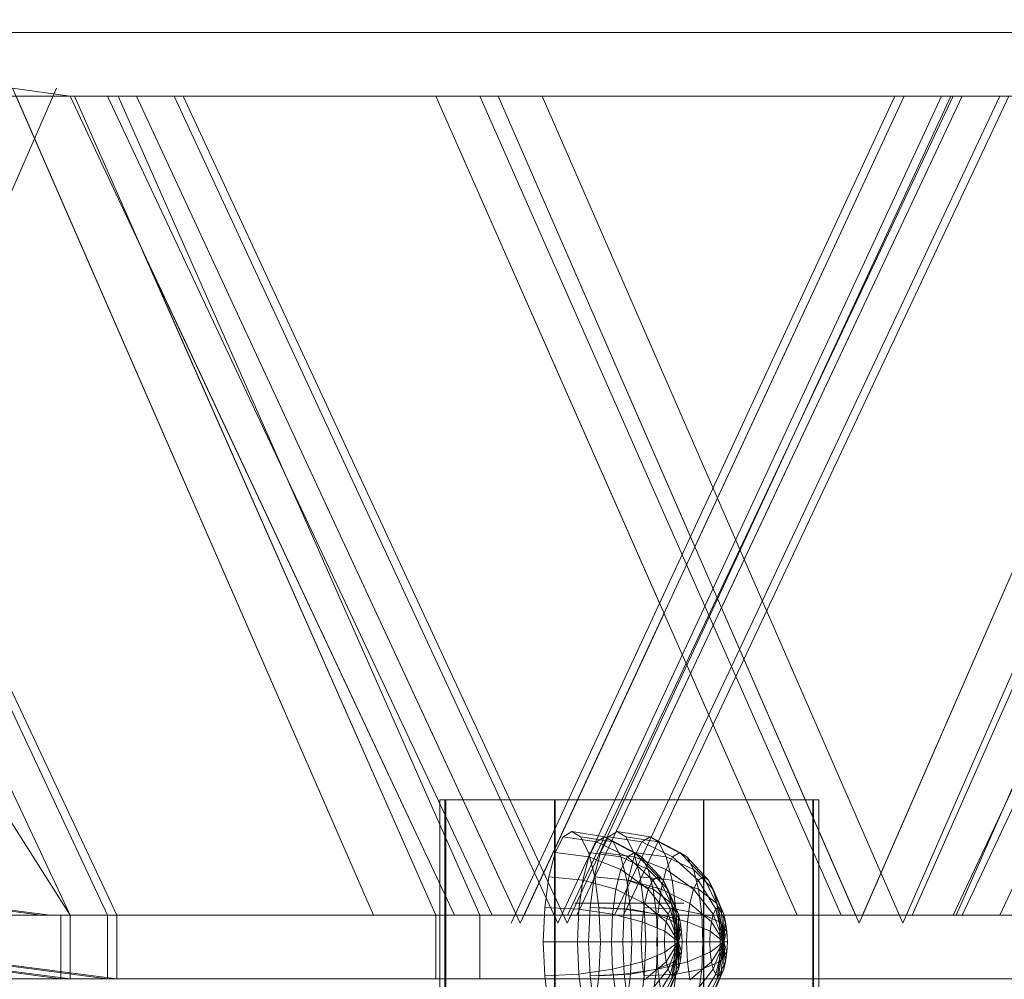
# Model space of a CAD drawing. Header units: metres. Extents: x 1314 to 1415, y -87 to -52.
# Tile 24 of 256: x 1321.605 to 1322.297, y -78.193 to -77.519. Entities that reach past the tile are written whole.
import ezdxf

# ---------------------------------------------------------------- set-up
doc = ezdxf.new("R2010")
doc.units = ezdxf.units.M
doc.header["$PDMODE"] = 65
doc.linetypes.add('AUSGEZOGEN', pattern=[0])
doc.layers.add('XR$2$Möblierung', color=4, linetype='AUSGEZOGEN', lineweight=13)
doc.layers.add('XR$3$Maßlinie 1_50', color=7, linetype='AUSGEZOGEN', lineweight=25)
doc.styles.add('ARIAL', font='arial.ttf')
doc.dimstyles.new('DIMSTYLE_12', dxfattribs={"dimtxt": 0.175, "dimasz": 0.15, "dimexe": 0, "dimexo": 0, "dimgap": 0.0875, "dimtad": 2, "dimrnd": 0.005, "dimzin": 4, "dimdsep": 46, "dimtxsty": 'ARIAL', "dimblk1": 'ALL_ML_KREIS', "dimblk2": 'ALL_ML_KREIS', "dimsah": 1, "dimcen": 0, "dimclrd": 3, "dimclre": 3, "dimclrt": 3, "dimadec": 0, "dimazin": 0, "dimtfac": 1, "dimtdec": 0, "dimtix": 1, "dimtmove": 2, "dimatfit": 3, "dimfxl": 0, "dimtzin": 0, "dimlwd": 0, "dimlwe": 25, "dimarcsym": 0})
doc.dimstyles.new('DIMSTYLE_9', dxfattribs={"dimtxt": 0.125, "dimasz": 0.15, "dimexe": 0, "dimexo": 0, "dimgap": 0.0625, "dimtad": 2, "dimrnd": 0.005, "dimzin": 4, "dimdsep": 46, "dimtxsty": 'ARIAL', "dimblk1": 'ALL_ML_KREIS', "dimblk2": 'ALL_ML_KREIS', "dimsah": 1, "dimcen": 0, "dimclrd": 3, "dimclre": 3, "dimclrt": 3, "dimadec": 0, "dimazin": 0, "dimtfac": 1, "dimtdec": 0, "dimtix": 1, "dimtmove": 2, "dimatfit": 3, "dimfxl": 0, "dimtzin": 0, "dimlwd": 0, "dimlwe": 25, "dimarcsym": 0})

# ---------------------------------------------------------------- blocks, each defined once
blk = doc.blocks.new('COMPLEXOBJECT_2')
at = {"layer": 'XR$2$Möblierung', "color": 52, "linetype": 'AUSGEZOGEN', "lineweight": 13, "transparency": 33554687}
for p, q in [((1321.89762, -77.52762), (1321.30811, -77.52762)), ((1321.30811, -77.52762), (1321.64052, -77.52762)), ((1321.33898, -77.52762), (1321.92849, -77.52762)), ((1321.63407, -77.52762), (1322.26121, -77.52762)), ((1321.64052, -77.52762), (1321.89762, -77.52762)), ((1322.26766, -77.52762), (1321.64052, -77.52762)), ((1322.29405, -77.52762), (1321.66691, -77.52762)), ((1322.3005, -77.52762), (1321.67336, -77.52762)), ((1322.48713, -77.52762), (1321.89762, -77.52762)), ((1321.89762, -77.52762), (1322.26766, -77.52762)), ((1321.92849, -77.52762), (1322.518, -77.52762)), ((1322.26121, -77.52762), (1322.88835, -77.52762)), ((1322.26766, -77.52762), (1322.48713, -77.52762)), ((1322.8948, -77.52762), (1322.26766, -77.52762)), ((1322.9212, -77.52762), (1322.29405, -77.52762)), ((1321.63097, -77.5667), (1321.37734, -78.14785)), ((1321.6001, -77.5667), (1321.85373, -78.14785)), ((1321.64052, -77.57236), (1321.6001, -77.5667)), ((1321.64052, -78.14785), (1321.37026, -77.57236)), ((1321.66691, -78.14785), (1321.39666, -77.57236)), ((1321.67336, -78.14785), (1321.4031, -77.57236)), ((1321.63407, -77.57236), (1321.4509, -77.57236)), ((1321.45735, -77.57236), (1321.64052, -77.57236)), ((1321.48375, -77.57236), (1321.66691, -77.57236)), ((1321.49019, -77.57236), (1321.67336, -77.57236)), ((1321.85373, -78.14785), (1321.60257, -77.57236)), ((1321.60257, -77.57236), (1321.64052, -77.57236)), ((1321.91077, -78.14785), (1321.64052, -77.57236)), ((1321.89762, -78.14785), (1321.64358, -77.57236)), ((1321.64358, -77.57236), (1321.89762, -77.57236)), ((1321.64358, -77.57236), (1321.68721, -77.57236)), ((1321.66691, -77.57236), (1321.93717, -78.14785)), ((1321.92849, -77.57236), (1321.67445, -77.57236)), ((1321.67445, -77.57236), (1321.92849, -78.14785)), ((1322.2204, -77.57236), (1321.68076, -77.57236)), ((1321.89762, -77.57236), (1321.68721, -77.57236)), ((1321.68721, -77.57236), (1321.9544, -78.14785)), ((1321.68721, -77.57236), (1322.22684, -77.57236)), ((1321.68721, -77.57236), (1321.95703, -78.15351)), ((1321.98342, -78.15351), (1321.71361, -77.57236)), ((1321.71361, -77.57236), (1322.25324, -77.57236)), ((1321.98987, -78.15351), (1321.72005, -77.57236)), ((1321.72005, -77.57236), (1322.25968, -77.57236)), ((1321.89762, -77.57236), (1322.15166, -78.14785)), ((1322.05808, -77.93586), (1321.89762, -77.57236)), ((1321.94151, -77.57236), (1321.89762, -77.57236)), ((1322.18253, -78.14785), (1321.92849, -77.57236)), ((1322.19514, -78.15351), (1321.94151, -77.57236)), ((1321.94151, -77.57236), (1322.44877, -77.57236)), ((1321.94151, -77.57236), (1322.07976, -77.88915)), ((1322.22684, -77.57236), (1321.94151, -77.57236)), ((1321.95058, -78.15351), (1322.2204, -77.57236)), ((1321.95703, -78.15351), (1322.22684, -77.57236)), ((1322.47964, -77.57236), (1321.97238, -77.57236)), ((1321.97238, -77.57236), (1322.22601, -78.15351)), ((1322.25324, -77.57236), (1321.98342, -78.15351)), ((1322.25968, -77.57236), (1321.98987, -78.15351)), ((1322.26121, -77.57236), (1321.99033, -78.14785)), ((1322.26766, -77.57236), (1321.99677, -78.14785)), ((1322.02317, -78.14785), (1322.29405, -77.57236)), ((1322.02962, -78.14785), (1322.3005, -77.57236)), ((1322.07976, -77.88915), (1322.22684, -77.57236)), ((1322.26766, -77.57236), (1322.09842, -77.9319)), ((1322.44877, -77.57236), (1322.19514, -78.15351)), ((1322.19761, -78.14785), (1322.44877, -77.57236)), ((1322.22601, -78.15351), (1322.47964, -77.57236)), ((1322.22684, -77.57236), (1322.26766, -77.57236)), ((1322.2325, -78.14785), (1322.48713, -77.57236)), ((1322.26121, -78.14785), (1322.5321, -77.57236)), ((1322.5321, -77.57236), (1322.26121, -77.57236)), ((1322.518, -77.57236), (1322.26337, -78.14785)), ((1322.26766, -78.14785), (1322.53854, -77.57236)), ((1322.44877, -77.57236), (1322.26766, -77.57236)), ((1322.26766, -77.57236), (1322.53854, -77.57236)), ((1322.56494, -77.57236), (1322.29405, -78.14785)), ((1322.29405, -77.57236), (1322.56494, -77.57236)), ((1321.37922, -77.59144), (1321.64052, -78.14785)), ((1321.66691, -78.14785), (1321.40562, -77.59144)), ((1321.67336, -78.14785), (1321.41206, -77.59144)), ((1321.69153, -77.68099), (1321.89762, -78.14785)), ((1321.91077, -78.14785), (1321.69153, -77.68099)), ((1321.46936, -77.78339), (1321.64052, -78.14785)), ((1321.48811, -77.82331), (1321.64052, -78.14785)), ((1321.46632, -77.87323), (1321.64052, -78.14785)), ((1322.09842, -77.9319), (1322.19267, -78.14785)), ((1321.95966, -78.14785), (1322.05808, -77.93586)), ((1322.0767, -77.97804), (1321.99677, -78.14785)), ((1322.15166, -78.14785), (1322.0767, -77.97804)), ((1321.90037, -78.27363), (1321.90037, -78.06687)), ((1321.90037, -78.06687), (1321.90407, -78.06687)), ((1321.90466, -78.06687), (1321.90037, -78.06687)), ((1321.90407, -78.27363), (1321.90407, -78.06687)), ((1321.90407, -78.06687), (1321.91552, -78.06687)), ((1321.90466, -78.27363), (1321.90466, -78.06687)), ((1321.91666, -78.06687), (1321.90466, -78.06687)), ((1321.91788, -78.06687), (1321.91193, -78.06687)), ((1321.91193, -78.06687), (1321.91318, -78.06687)), ((1321.91318, -78.06687), (1321.92156, -78.06687)), ((1321.91552, -78.06687), (1321.93393, -78.06687)), ((1321.93554, -78.06687), (1321.91666, -78.06687)), ((1321.93064, -78.06687), (1321.91788, -78.06687)), ((1321.92156, -78.06687), (1321.93649, -78.06687)), ((1321.94933, -78.06687), (1321.93064, -78.06687)), ((1321.93223, -78.06687), (1321.93594, -78.06687)), ((1321.93652, -78.06687), (1321.93223, -78.06687)), ((1321.93393, -78.06687), (1321.95806, -78.06687)), ((1321.96002, -78.06687), (1321.93554, -78.06687)), ((1321.93594, -78.06687), (1321.94739, -78.06687)), ((1321.93649, -78.06687), (1321.95696, -78.06687)), ((1321.94852, -78.06687), (1321.93652, -78.06687)), ((1321.94974, -78.06687), (1321.94379, -78.06687)), ((1321.94379, -78.06687), (1321.94505, -78.06687)), ((1321.94505, -78.06687), (1321.95343, -78.06687)), ((1321.94739, -78.06687), (1321.9658, -78.06687)), ((1321.9674, -78.06687), (1321.94852, -78.06687)), ((1321.97268, -78.06687), (1321.94933, -78.06687)), ((1321.9625, -78.06687), (1321.94974, -78.06687)), ((1321.95343, -78.06687), (1321.96836, -78.06687)), ((1321.95696, -78.06687), (1321.98157, -78.06687)), ((1321.95806, -78.06687), (1321.98624, -78.06687)), ((1321.98844, -78.06687), (1321.96002, -78.06687)), ((1321.98119, -78.06687), (1321.9625, -78.06687)), ((1321.9658, -78.06687), (1321.98992, -78.06687)), ((1321.99189, -78.06687), (1321.9674, -78.06687)), ((1321.96836, -78.06687), (1321.98882, -78.06687)), ((1321.9991, -78.06687), (1321.97268, -78.06687)), ((1322.00454, -78.06687), (1321.98119, -78.06687)), ((1321.98119, -78.06687), (1321.98119, -78.32951)), ((1321.98157, -78.06687), (1322.00864, -78.06687)), ((1321.98157, -78.06687), (1321.98157, -78.32951)), ((1321.98624, -78.06687), (1322.01657, -78.06687)), ((1322.01885, -78.06687), (1321.98844, -78.06687)), ((1321.98882, -78.06687), (1322.01343, -78.06687)), ((1321.98992, -78.06687), (1322.01811, -78.06687)), ((1322.0203, -78.06687), (1321.99189, -78.06687)), ((1322.02678, -78.06687), (1321.9991, -78.06687)), ((1322.03096, -78.06687), (1322.00454, -78.06687)), ((1322.00864, -78.06687), (1322.03632, -78.06687)), ((1322.01343, -78.06687), (1322.0405, -78.06687)), ((1322.01657, -78.06687), (1322.04698, -78.06687)), ((1322.01811, -78.06687), (1322.04844, -78.06687)), ((1322.04918, -78.06687), (1322.01885, -78.06687)), ((1322.05071, -78.06687), (1322.0203, -78.06687)), ((1322.05385, -78.06687), (1322.02678, -78.06687)), ((1322.05865, -78.06687), (1322.03096, -78.06687)), ((1322.03632, -78.06687), (1322.06274, -78.06687)), ((1322.0405, -78.06687), (1322.06819, -78.06687)), ((1322.04698, -78.06687), (1322.0754, -78.06687)), ((1322.04844, -78.06687), (1322.07885, -78.06687)), ((1322.07736, -78.06687), (1322.04918, -78.06687)), ((1322.08104, -78.06687), (1322.05071, -78.06687)), ((1322.07846, -78.06687), (1322.05385, -78.06687)), ((1322.08572, -78.06687), (1322.05865, -78.06687)), ((1322.06274, -78.06687), (1322.08609, -78.06687)), ((1322.06819, -78.06687), (1322.09461, -78.06687)), ((1322.0754, -78.06687), (1322.09988, -78.06687)), ((1322.10149, -78.06687), (1322.07736, -78.06687)), ((1322.09893, -78.06687), (1322.07846, -78.06687)), ((1322.07885, -78.06687), (1322.10726, -78.06687)), ((1322.10923, -78.06687), (1322.08104, -78.06687)), ((1322.11032, -78.06687), (1322.08572, -78.06687)), ((1322.08572, -78.06687), (1322.08572, -78.32951)), ((1322.08609, -78.06687), (1322.10478, -78.06687)), ((1322.08609, -78.06687), (1322.08609, -78.32951)), ((1322.09461, -78.06687), (1322.11796, -78.06687)), ((1322.11386, -78.06687), (1322.09893, -78.06687)), ((1322.09988, -78.06687), (1322.11876, -78.06687)), ((1322.1199, -78.06687), (1322.10149, -78.06687)), ((1322.10478, -78.06687), (1322.11754, -78.06687)), ((1322.10726, -78.06687), (1322.13175, -78.06687)), ((1322.13335, -78.06687), (1322.10923, -78.06687)), ((1322.13079, -78.06687), (1322.11032, -78.06687)), ((1322.12224, -78.06687), (1322.11386, -78.06687)), ((1322.11754, -78.06687), (1322.12349, -78.06687)), ((1322.11796, -78.06687), (1322.13665, -78.06687)), ((1322.11876, -78.06687), (1322.13076, -78.06687)), ((1322.13135, -78.06687), (1322.1199, -78.06687)), ((1322.12349, -78.06687), (1322.12224, -78.06687)), ((1322.13076, -78.06687), (1322.13505, -78.06687)), ((1322.14572, -78.06687), (1322.13079, -78.06687)), ((1322.13505, -78.06687), (1322.13135, -78.06687)), ((1322.13175, -78.06687), (1322.15063, -78.06687)), ((1322.15176, -78.06687), (1322.13335, -78.06687)), ((1322.13665, -78.06687), (1322.1494, -78.06687)), ((1322.1541, -78.06687), (1322.14572, -78.06687)), ((1322.1494, -78.06687), (1322.15536, -78.06687)), ((1322.15063, -78.06687), (1322.16262, -78.06687)), ((1322.16321, -78.06687), (1322.15176, -78.06687)), ((1322.15536, -78.06687), (1322.1541, -78.06687)), ((1322.16262, -78.27363), (1322.16262, -78.06687)), ((1322.16262, -78.06687), (1322.16692, -78.06687)), ((1322.16321, -78.27363), (1322.16321, -78.06687)), ((1322.16692, -78.06687), (1322.16321, -78.06687)), ((1322.16692, -78.27363), (1322.16692, -78.06687)), ((1321.08059, -78.07904), (1321.62022, -78.14785)), ((1321.08703, -78.07904), (1321.62666, -78.14785)), ((1321.98147, -78.10383), (1321.98706, -78.09281)), ((1321.98706, -78.09281), (1321.99326, -78.08901)), ((1321.98706, -78.09281), (1322.01051, -78.09642)), ((1321.99326, -78.08901), (1322.01641, -78.09281)), ((1321.99326, -78.08901), (1321.99947, -78.09281)), ((1321.99947, -78.09281), (1322.02231, -78.09642)), ((1321.99947, -78.09281), (1322.00506, -78.10383)), ((1322.01051, -78.09642), (1322.01641, -78.09281)), ((1322.01333, -78.10383), (1322.01893, -78.09281)), ((1322.01641, -78.09281), (1322.0373, -78.10383)), ((1322.01641, -78.09281), (1322.02231, -78.09642)), ((1322.01893, -78.09281), (1322.02513, -78.08901)), ((1322.01893, -78.09281), (1322.04238, -78.09642)), ((1322.02513, -78.08901), (1322.04828, -78.09281)), ((1322.02513, -78.08901), (1322.03133, -78.09281)), ((1322.03133, -78.09281), (1322.05418, -78.09642)), ((1322.03133, -78.09281), (1322.03693, -78.10383)), ((1322.04238, -78.09642), (1322.04828, -78.09281)), ((1322.04828, -78.09281), (1322.06916, -78.10383)), ((1322.04828, -78.09281), (1322.05418, -78.09642)), ((1322.00519, -78.1069), (1322.01051, -78.09642)), ((1322.01051, -78.09642), (1322.03228, -78.1069)), ((1322.02231, -78.09642), (1322.04232, -78.1069)), ((1322.02231, -78.09642), (1322.02764, -78.1069)), ((1322.03706, -78.1069), (1322.04238, -78.09642)), ((1322.04238, -78.09642), (1322.06414, -78.1069)), ((1322.05418, -78.09642), (1322.07418, -78.1069)), ((1322.05418, -78.09642), (1322.0595, -78.1069)), ((1321.97702, -78.12098), (1321.98147, -78.10383)), ((1321.98147, -78.10383), (1322.00519, -78.1069)), ((1322.00097, -78.12321), (1322.00519, -78.1069)), ((1322.00506, -78.10383), (1322.02764, -78.1069)), ((1322.00506, -78.10383), (1322.0095, -78.12098)), ((1322.00519, -78.1069), (1322.02775, -78.11581)), ((1322.00889, -78.12098), (1322.01333, -78.10383)), ((1322.01333, -78.10383), (1322.03706, -78.1069)), ((1322.02764, -78.1069), (1322.04684, -78.11581)), ((1322.02764, -78.1069), (1322.03186, -78.12321)), ((1322.02775, -78.11581), (1322.03228, -78.1069)), ((1322.03228, -78.1069), (1322.0373, -78.10383)), ((1322.03228, -78.1069), (1322.05023, -78.12321)), ((1322.03283, -78.12321), (1322.03706, -78.1069)), ((1322.03693, -78.10383), (1322.0595, -78.1069)), ((1322.03693, -78.10383), (1322.04137, -78.12098)), ((1322.03706, -78.1069), (1322.05962, -78.11581)), ((1322.0373, -78.10383), (1322.05387, -78.12098)), ((1322.0373, -78.10383), (1322.04232, -78.1069)), ((1322.04232, -78.1069), (1322.05752, -78.12321)), ((1322.04232, -78.1069), (1322.04684, -78.11581)), ((1322.0595, -78.1069), (1322.07871, -78.11581)), ((1322.0595, -78.1069), (1322.06372, -78.12321)), ((1322.05962, -78.11581), (1322.06414, -78.1069)), ((1322.06414, -78.1069), (1322.06916, -78.10383)), ((1322.06414, -78.1069), (1322.08209, -78.12321)), ((1322.06916, -78.10383), (1322.08574, -78.12098)), ((1322.06916, -78.10383), (1322.07418, -78.1069)), ((1322.07418, -78.1069), (1322.08938, -78.12321)), ((1322.07418, -78.1069), (1322.07871, -78.11581)), ((1321.63407, -78.19259), (1321.00693, -78.11133)), ((1321.64052, -78.19259), (1321.01337, -78.11133)), ((1321.03977, -78.11133), (1321.66691, -78.19259)), ((1321.04622, -78.11133), (1321.67336, -78.19259)), ((1321.97417, -78.1426), (1321.97702, -78.12098)), ((1321.97702, -78.12098), (1322.00097, -78.12321)), ((1322.00604, -78.1426), (1322.00889, -78.12098)), ((1322.00889, -78.12098), (1322.03283, -78.12321)), ((1322.0095, -78.12098), (1322.03186, -78.12321)), ((1322.0095, -78.12098), (1322.01236, -78.1426)), ((1322.02416, -78.12969), (1322.02775, -78.11581)), ((1322.02775, -78.11581), (1322.04694, -78.12969)), ((1322.04137, -78.12098), (1322.06372, -78.12321)), ((1322.04137, -78.12098), (1322.04422, -78.1426)), ((1322.04684, -78.11581), (1322.06081, -78.12969)), ((1322.04684, -78.11581), (1322.05044, -78.12969)), ((1322.05023, -78.12321), (1322.05387, -78.12098)), ((1322.05387, -78.12098), (1322.06451, -78.1426)), ((1322.05387, -78.12098), (1322.05752, -78.12321)), ((1322.05602, -78.12969), (1322.05962, -78.11581)), ((1322.05962, -78.11581), (1322.0788, -78.12969)), ((1322.07871, -78.11581), (1322.09267, -78.12969)), ((1322.07871, -78.11581), (1322.0823, -78.12969)), ((1322.08209, -78.12321), (1322.08574, -78.12098)), ((1322.08574, -78.12098), (1322.09638, -78.1426)), ((1322.08574, -78.12098), (1322.08938, -78.12321)), ((1321.99826, -78.14378), (1322.00097, -78.12321)), ((1322.00097, -78.12321), (1322.02416, -78.12969)), ((1322.03012, -78.14378), (1322.03283, -78.12321)), ((1322.03186, -78.12321), (1322.05044, -78.12969)), ((1322.03186, -78.12321), (1322.03457, -78.14378)), ((1322.03283, -78.12321), (1322.05602, -78.12969)), ((1322.04694, -78.12969), (1322.05023, -78.12321)), ((1322.05023, -78.12321), (1322.0626, -78.14378)), ((1322.05752, -78.12321), (1322.06643, -78.14378)), ((1322.05752, -78.12321), (1322.06081, -78.12969)), ((1322.06372, -78.12321), (1322.0823, -78.12969)), ((1322.06372, -78.12321), (1322.06644, -78.14378)), ((1322.0788, -78.12969), (1322.08209, -78.12321)), ((1322.08209, -78.12321), (1322.09446, -78.14378)), ((1322.08938, -78.12321), (1322.09829, -78.14378)), ((1322.08938, -78.12321), (1322.09267, -78.12969)), ((1322.02185, -78.14718), (1322.02416, -78.12969)), ((1322.02416, -78.12969), (1322.04433, -78.13978)), ((1322.04433, -78.13978), (1322.04694, -78.12969)), ((1322.04694, -78.12969), (1322.06087, -78.14718)), ((1322.05044, -78.12969), (1322.06342, -78.13978)), ((1322.05044, -78.12969), (1322.05274, -78.14718)), ((1322.05372, -78.14718), (1322.05602, -78.12969)), ((1322.05602, -78.12969), (1322.07619, -78.13978)), ((1322.06081, -78.12969), (1322.06816, -78.14718)), ((1322.06081, -78.12969), (1322.06342, -78.13978)), ((1322.07619, -78.13978), (1322.0788, -78.12969)), ((1322.0788, -78.12969), (1322.09273, -78.14718)), ((1322.0823, -78.12969), (1322.09528, -78.13978)), ((1322.0823, -78.12969), (1322.08461, -78.14718)), ((1322.09267, -78.12969), (1322.10002, -78.14718)), ((1322.09267, -78.12969), (1322.09528, -78.13978)), ((1321.97319, -78.16657), (1321.97417, -78.1426)), ((1321.97417, -78.1426), (1321.99826, -78.14378)), ((1321.9954, -78.13951), (1321.99582, -78.13951)), ((1321.99649, -78.13951), (1321.9954, -78.13951)), ((1321.99582, -78.13951), (1321.99774, -78.13951)), ((1321.99903, -78.13951), (1321.99649, -78.13951)), ((1321.99774, -78.13951), (1322.00101, -78.13951)), ((1322.00285, -78.13951), (1321.99903, -78.13951)), ((1322.00101, -78.13951), (1322.00543, -78.13951)), ((1322.00768, -78.13951), (1322.00285, -78.13951)), ((1322.00506, -78.16657), (1322.00604, -78.1426)), ((1322.00543, -78.13951), (1322.01068, -78.13951)), ((1322.00604, -78.1426), (1322.03012, -78.14378)), ((1322.01319, -78.13951), (1322.00768, -78.13951)), ((1322.01068, -78.13951), (1322.01641, -78.13951)), ((1322.01236, -78.1426), (1322.03457, -78.14378)), ((1322.01236, -78.1426), (1322.01334, -78.16657)), ((1322.01901, -78.13951), (1322.01319, -78.13951)), ((1322.01641, -78.13951), (1322.02223, -78.13951)), ((1322.02474, -78.13951), (1322.01901, -78.13951)), ((1322.02223, -78.13951), (1322.02774, -78.13951)), ((1322.02999, -78.13951), (1322.02474, -78.13951)), ((1322.02726, -78.13951), (1322.02768, -78.13951)), ((1322.02836, -78.13951), (1322.02726, -78.13951)), ((1322.02768, -78.13951), (1322.0296, -78.13951)), ((1322.02774, -78.13951), (1322.03257, -78.13951)), ((1322.0309, -78.13951), (1322.02836, -78.13951)), ((1322.0296, -78.13951), (1322.03288, -78.13951)), ((1322.03441, -78.13951), (1322.02999, -78.13951)), ((1322.03471, -78.13951), (1322.0309, -78.13951)), ((1322.03257, -78.13951), (1322.03639, -78.13951)), ((1322.03288, -78.13951), (1322.03729, -78.13951)), ((1322.03768, -78.13951), (1322.03441, -78.13951)), ((1322.03954, -78.13951), (1322.03471, -78.13951)), ((1322.03639, -78.13951), (1322.03893, -78.13951)), ((1322.03729, -78.13951), (1322.04254, -78.13951)), ((1322.0396, -78.13951), (1322.03768, -78.13951)), ((1322.03893, -78.13951), (1322.04002, -78.13951)), ((1322.04505, -78.13951), (1322.03954, -78.13951)), ((1322.04002, -78.13951), (1322.0396, -78.13951)), ((1322.04254, -78.13951), (1322.04828, -78.13951)), ((1322.04265, -78.15248), (1322.04433, -78.13978)), ((1322.04422, -78.1426), (1322.06644, -78.14378)), ((1322.04422, -78.1426), (1322.0452, -78.16657)), ((1322.04433, -78.13978), (1322.05949, -78.15248)), ((1322.05087, -78.13951), (1322.04505, -78.13951)), ((1322.04828, -78.13951), (1322.0541, -78.13951)), ((1322.0566, -78.13951), (1322.05087, -78.13951)), ((1322.0541, -78.13951), (1322.05961, -78.13951)), ((1322.06186, -78.13951), (1322.0566, -78.13951)), ((1322.05961, -78.13951), (1322.06443, -78.13951)), ((1322.06627, -78.13951), (1322.06186, -78.13951)), ((1322.0626, -78.14378), (1322.06451, -78.1426)), ((1322.06342, -78.13978), (1322.06953, -78.15248)), ((1322.06342, -78.13978), (1322.06509, -78.15248)), ((1322.06443, -78.13951), (1322.06825, -78.13951)), ((1322.06451, -78.1426), (1322.06818, -78.16657)), ((1322.06451, -78.1426), (1322.06643, -78.14378)), ((1322.06955, -78.13951), (1322.06627, -78.13951)), ((1322.06825, -78.13951), (1322.07079, -78.13951)), ((1322.07146, -78.13951), (1322.06955, -78.13951)), ((1322.07079, -78.13951), (1322.07189, -78.13951)), ((1322.07189, -78.13951), (1322.07146, -78.13951)), ((1322.07451, -78.15248), (1322.07619, -78.13978)), ((1322.07619, -78.13978), (1322.09136, -78.15248)), ((1322.09446, -78.14378), (1322.09638, -78.1426)), ((1322.09528, -78.13978), (1322.1014, -78.15248)), ((1322.09528, -78.13978), (1322.09696, -78.15248)), ((1322.09638, -78.1426), (1322.10004, -78.16657)), ((1322.09638, -78.1426), (1322.09829, -78.14378)), ((1321.85373, -78.14785), (1321.34647, -78.14785)), ((1321.37734, -78.14785), (1321.8846, -78.14785)), ((1321.64052, -78.14785), (1321.59382, -78.14785)), ((1321.90433, -78.14785), (1321.63407, -78.14785)), ((1321.63407, -78.19259), (1321.63407, -78.14785)), ((1321.64052, -78.14785), (1321.85373, -78.14785)), ((1321.91077, -78.14785), (1321.64052, -78.14785)), ((1321.64052, -78.19259), (1321.64052, -78.14785)), ((1321.93717, -78.14785), (1321.66691, -78.14785)), ((1321.66691, -78.19259), (1321.66691, -78.14785)), ((1321.94362, -78.14785), (1321.67336, -78.14785)), ((1321.67336, -78.19259), (1321.67336, -78.14785)), ((1321.85373, -78.14785), (1321.89762, -78.14785)), ((1322.15166, -78.14785), (1321.89762, -78.14785)), ((1321.89762, -78.14785), (1321.91077, -78.14785)), ((1321.89762, -78.19259), (1321.89762, -78.14785)), ((1321.99677, -78.14785), (1321.91077, -78.14785)), ((1321.92849, -78.14785), (1322.18253, -78.14785)), ((1321.92849, -78.19259), (1321.92849, -78.14785)), ((1321.9544, -78.14785), (1321.95966, -78.14785)), ((1322.26121, -78.14785), (1321.99033, -78.14785)), ((1321.99677, -78.14785), (1322.15166, -78.14785)), ((1322.26766, -78.14785), (1321.99677, -78.14785)), ((1321.99732, -78.16657), (1321.99826, -78.14378)), ((1321.99826, -78.14378), (1322.02185, -78.14718)), ((1322.02106, -78.16657), (1322.02185, -78.14718)), ((1322.02185, -78.14718), (1322.04265, -78.15248)), ((1322.29405, -78.14785), (1322.02317, -78.14785)), ((1322.02919, -78.16657), (1322.03012, -78.14378)), ((1322.3005, -78.14785), (1322.02962, -78.14785)), ((1322.03012, -78.14378), (1322.05372, -78.14718)), ((1322.03457, -78.14378), (1322.05274, -78.14718)), ((1322.03457, -78.14378), (1322.0355, -78.16657)), ((1322.05274, -78.14718), (1322.06509, -78.15248)), ((1322.05274, -78.14718), (1322.05354, -78.16657)), ((1322.05292, -78.16657), (1322.05372, -78.14718)), ((1322.05372, -78.14718), (1322.07451, -78.15248)), ((1322.05949, -78.15248), (1322.06087, -78.14718)), ((1322.06087, -78.14718), (1322.0626, -78.14378)), ((1322.06087, -78.14718), (1322.06818, -78.16657)), ((1322.0626, -78.14378), (1322.06818, -78.16657)), ((1322.06643, -78.14378), (1322.06818, -78.16657)), ((1322.06643, -78.14378), (1322.06816, -78.14718)), ((1322.06644, -78.14378), (1322.08461, -78.14718)), ((1322.06644, -78.14378), (1322.06737, -78.16657)), ((1322.06816, -78.14718), (1322.06818, -78.16657)), ((1322.06816, -78.14718), (1322.06953, -78.15248)), ((1322.08461, -78.14718), (1322.09696, -78.15248)), ((1322.08461, -78.14718), (1322.0854, -78.16657)), ((1322.09136, -78.15248), (1322.09273, -78.14718)), ((1322.09273, -78.14718), (1322.09446, -78.14378)), ((1322.09273, -78.14718), (1322.10004, -78.16657)), ((1322.09446, -78.14378), (1322.10004, -78.16657)), ((1322.09829, -78.14378), (1322.10004, -78.16657)), ((1322.09829, -78.14378), (1322.10002, -78.14718)), ((1322.10002, -78.14718), (1322.10004, -78.16657)), ((1322.10002, -78.14718), (1322.1014, -78.15248)), ((1322.15166, -78.14785), (1322.2325, -78.14785)), ((1322.19267, -78.14785), (1322.19761, -78.14785)), ((1322.48713, -78.14785), (1322.2325, -78.14785)), ((1322.2325, -78.14785), (1322.26766, -78.14785)), ((1322.26337, -78.14785), (1322.518, -78.14785)), ((1322.30847, -78.14785), (1322.26766, -78.14785)), ((1322.04207, -78.16657), (1322.04265, -78.15248)), ((1322.04265, -78.15248), (1322.05861, -78.15916)), ((1322.05861, -78.15916), (1322.05949, -78.15248)), ((1322.05949, -78.15248), (1322.06818, -78.16657)), ((1322.06509, -78.15248), (1322.07041, -78.15916)), ((1322.06509, -78.15248), (1322.06567, -78.16657)), ((1322.06953, -78.15248), (1322.06818, -78.16657)), ((1322.06953, -78.15248), (1322.07041, -78.15916)), ((1322.07394, -78.16657), (1322.07451, -78.15248)), ((1322.07451, -78.15248), (1322.09048, -78.15916)), ((1322.09048, -78.15916), (1322.09136, -78.15248)), ((1322.09136, -78.15248), (1322.10004, -78.16657)), ((1322.09696, -78.15248), (1322.10228, -78.15916)), ((1322.09696, -78.15248), (1322.09753, -78.16657)), ((1322.1014, -78.15248), (1322.10004, -78.16657)), ((1322.1014, -78.15248), (1322.10228, -78.15916)), ((1322.05831, -78.16657), (1322.05861, -78.15916)), ((1322.05861, -78.15916), (1322.06818, -78.16657)), ((1322.07041, -78.15916), (1322.06818, -78.16657)), ((1322.07041, -78.15916), (1322.07072, -78.16657)), ((1322.09017, -78.16657), (1322.09048, -78.15916)), ((1322.09048, -78.15916), (1322.10004, -78.16657)), ((1322.10228, -78.15916), (1322.10004, -78.16657)), ((1322.10228, -78.15916), (1322.10258, -78.16657)), ((1321.99732, -78.16657), (1321.97319, -78.16657)), ((1321.97417, -78.19054), (1321.97319, -78.16657)), ((1322.02106, -78.16657), (1321.99732, -78.16657)), ((1321.99826, -78.18936), (1321.99732, -78.16657)), ((1322.02919, -78.16657), (1322.00506, -78.16657)), ((1322.00604, -78.19054), (1322.00506, -78.16657)), ((1322.01334, -78.16657), (1322.01236, -78.19054)), ((1322.01334, -78.16657), (1322.0355, -78.16657)), ((1322.04207, -78.16657), (1322.02106, -78.16657)), ((1322.02185, -78.18596), (1322.02106, -78.16657)), ((1322.05292, -78.16657), (1322.02919, -78.16657)), ((1322.03012, -78.18936), (1322.02919, -78.16657)), ((1322.0355, -78.16657), (1322.03457, -78.18936)), ((1322.0355, -78.16657), (1322.05354, -78.16657)), ((1322.05831, -78.16657), (1322.04207, -78.16657)), ((1322.04265, -78.18066), (1322.04207, -78.16657)), ((1322.0452, -78.16657), (1322.04422, -78.19054)), ((1322.0452, -78.16657), (1322.06737, -78.16657)), ((1322.05354, -78.16657), (1322.05274, -78.18596)), ((1322.07394, -78.16657), (1322.05292, -78.16657)), ((1322.05372, -78.18596), (1322.05292, -78.16657)), ((1322.05354, -78.16657), (1322.06567, -78.16657)), ((1322.06818, -78.16657), (1322.05831, -78.16657)), ((1322.05861, -78.17398), (1322.05831, -78.16657)), ((1322.06818, -78.16657), (1322.05861, -78.17398)), ((1322.06818, -78.16657), (1322.05949, -78.18066)), ((1322.06818, -78.16657), (1322.06087, -78.18596)), ((1322.06818, -78.16657), (1322.0626, -78.18936)), ((1322.06818, -78.16657), (1322.06451, -78.19054)), ((1322.06567, -78.16657), (1322.06509, -78.18066)), ((1322.06567, -78.16657), (1322.07072, -78.16657)), ((1322.06818, -78.16657), (1322.06643, -78.18936)), ((1322.06737, -78.16657), (1322.06644, -78.18936)), ((1322.06737, -78.16657), (1322.0854, -78.16657)), ((1322.06818, -78.16657), (1322.06816, -78.18596)), ((1322.06818, -78.16657), (1322.06953, -78.18066)), ((1322.06818, -78.16657), (1322.07041, -78.17398)), ((1322.07072, -78.16657), (1322.06818, -78.16657)), ((1322.07072, -78.16657), (1322.07041, -78.17398)), ((1322.09017, -78.16657), (1322.07394, -78.16657)), ((1322.07451, -78.18066), (1322.07394, -78.16657)), ((1322.0854, -78.16657), (1322.08461, -78.18596)), ((1322.0854, -78.16657), (1322.09753, -78.16657)), ((1322.10004, -78.16657), (1322.09017, -78.16657)), ((1322.09048, -78.17398), (1322.09017, -78.16657)), ((1322.10004, -78.16657), (1322.09048, -78.17398)), ((1322.10004, -78.16657), (1322.09136, -78.18066)), ((1322.10004, -78.16657), (1322.09273, -78.18596)), ((1322.10004, -78.16657), (1322.09446, -78.18936)), ((1322.10004, -78.16657), (1322.09638, -78.19054)), ((1322.09753, -78.16657), (1322.09696, -78.18066)), ((1322.09753, -78.16657), (1322.10258, -78.16657)), ((1322.10004, -78.16657), (1322.09829, -78.18936)), ((1322.10004, -78.16657), (1322.10002, -78.18596)), ((1322.10004, -78.16657), (1322.1014, -78.18066)), ((1322.10004, -78.16657), (1322.10228, -78.17398)), ((1322.10258, -78.16657), (1322.10004, -78.16657)), ((1322.10258, -78.16657), (1322.10228, -78.17398)), ((1322.05861, -78.17398), (1322.04265, -78.18066)), ((1322.05949, -78.18066), (1322.05861, -78.17398)), ((1322.07041, -78.17398), (1322.06509, -78.18066)), ((1322.07041, -78.17398), (1322.06953, -78.18066)), ((1322.09048, -78.17398), (1322.07451, -78.18066)), ((1322.09136, -78.18066), (1322.09048, -78.17398)), ((1322.10228, -78.17398), (1322.09696, -78.18066)), ((1322.10228, -78.17398), (1322.1014, -78.18066)), ((1322.04265, -78.18066), (1322.02185, -78.18596)), ((1322.04433, -78.19337), (1322.04265, -78.18066)), ((1322.05949, -78.18066), (1322.04433, -78.19337)), ((1322.06509, -78.18066), (1322.05274, -78.18596)), ((1322.07451, -78.18066), (1322.05372, -78.18596)), ((1322.06087, -78.18596), (1322.05949, -78.18066)), ((1322.06953, -78.18066), (1322.06342, -78.19337)), ((1322.06509, -78.18066), (1322.06342, -78.19337)), ((1322.06953, -78.18066), (1322.06816, -78.18596)), ((1322.07619, -78.19337), (1322.07451, -78.18066)), ((1322.09136, -78.18066), (1322.07619, -78.19337)), ((1322.09696, -78.18066), (1322.08461, -78.18596)), ((1322.09273, -78.18596), (1322.09136, -78.18066)), ((1322.1014, -78.18066), (1322.09528, -78.19337)), ((1322.09696, -78.18066), (1322.09528, -78.19337)), ((1322.1014, -78.18066), (1322.10002, -78.18596)), ((1321.99826, -78.18936), (1321.97417, -78.19054)), ((1321.97702, -78.21216), (1321.97417, -78.19054)), ((1322.02185, -78.18596), (1321.99826, -78.18936)), ((1322.00097, -78.20993), (1321.99826, -78.18936)), ((1322.03012, -78.18936), (1322.00604, -78.19054)), ((1322.00889, -78.21216), (1322.00604, -78.19054)), ((1322.01236, -78.19054), (1322.0095, -78.21216)), ((1322.03457, -78.18936), (1322.01236, -78.19054)), ((1322.02416, -78.20345), (1322.02185, -78.18596)), ((1322.05372, -78.18596), (1322.03012, -78.18936)), ((1322.03283, -78.20993), (1322.03012, -78.18936)), ((1322.03457, -78.18936), (1322.03186, -78.20993)), ((1322.05274, -78.18596), (1322.03457, -78.18936)), ((1322.04422, -78.19054), (1322.04137, -78.21216)), ((1322.06644, -78.18936), (1322.04422, -78.19054)), ((1322.06087, -78.18596), (1322.04694, -78.20345)), ((1322.0626, -78.18936), (1322.05023, -78.20993)), ((1322.05274, -78.18596), (1322.05044, -78.20345)), ((1322.05602, -78.20345), (1322.05372, -78.18596)), ((1322.06451, -78.19054), (1322.05387, -78.21216)), ((1322.06643, -78.18936), (1322.05752, -78.20993)), ((1322.06816, -78.18596), (1322.06081, -78.20345)), ((1322.0626, -78.18936), (1322.06087, -78.18596)), ((1322.06451, -78.19054), (1322.0626, -78.18936)), ((1322.06644, -78.18936), (1322.06372, -78.20993)), ((1322.06643, -78.18936), (1322.06451, -78.19054)), ((1322.06816, -78.18596), (1322.06643, -78.18936)), ((1322.08461, -78.18596), (1322.06644, -78.18936)), ((1322.09273, -78.18596), (1322.0788, -78.20345)), ((1322.09446, -78.18936), (1322.08209, -78.20993)), ((1322.08461, -78.18596), (1322.0823, -78.20345)), ((1322.09638, -78.19054), (1322.08574, -78.21216)), ((1322.09829, -78.18936), (1322.08938, -78.20993)), ((1322.10002, -78.18596), (1322.09267, -78.20345)), ((1322.09446, -78.18936), (1322.09273, -78.18596)), ((1322.09638, -78.19054), (1322.09446, -78.18936)), ((1322.09829, -78.18936), (1322.09638, -78.19054)), ((1322.10002, -78.18596), (1322.09829, -78.18936)), ((1321.30811, -78.19259), (1321.89762, -78.19259)), ((1321.64052, -78.19259), (1321.30811, -78.19259)), ((1321.92849, -78.19259), (1321.33898, -78.19259)), ((1322.88835, -78.19259), (1321.63407, -78.19259)), ((1321.63407, -78.19259), (1322.26121, -78.19259)), ((1321.89762, -78.19259), (1321.64052, -78.19259)), ((1322.26766, -78.19259), (1321.64052, -78.19259)), ((1322.8948, -78.19259), (1321.64052, -78.19259)), ((1321.66691, -78.19259), (1322.29405, -78.19259)), ((1322.9212, -78.19259), (1321.66691, -78.19259)), ((1321.67336, -78.19259), (1322.3005, -78.19259)), ((1322.92764, -78.19259), (1321.67336, -78.19259)), ((1321.89762, -78.19259), (1322.48713, -78.19259)), ((1322.26766, -78.19259), (1321.89762, -78.19259)), ((1323.10752, -78.19259), (1321.92849, -78.19259)), ((1321.92849, -78.19259), (1322.518, -78.19259)), ((1322.26121, -78.19259), (1322.88835, -78.19259)), ((1322.48713, -78.19259), (1322.26766, -78.19259)), ((1322.29405, -78.19259), (1322.9212, -78.19259))]:
    blk.add_line(p, q, dxfattribs=at)
blk = doc.blocks.new('ALL_ML_KREIS')
at = {"color": 0, "linetype": 'ByBlock', "lineweight": -2}
for p, q in [((0, -0.5), (0, 0.5)), ((-1, 0), (0.5, 0))]:
    blk.add_line(p, q, dxfattribs=at)
blk.add_circle((0, 0), 0.15, dxfattribs=at)
blk = doc.blocks.new('*D100')
at = {"layer": 'DEFPOINTS', "color": 3, "linetype": 'AUSGEZOGEN', "lineweight": 25, "transparency": 33554687}
for p in [(1318.1917, -74.24093), (1332.4917, -75.37973), (1318.1917, -83.72712)]:
    blk.add_point(p, dxfattribs=at)
at = {"layer": 'XR$3$Maßlinie 1_50', "color": 3, "linetype": 'AUSGEZOGEN', "lineweight": -2, "transparency": 33554687}
for p, q in [((1318.1917, -83.42712), (1318.1917, -83.72712)), ((1332.4917, -83.42712), (1332.4917, -83.72712)), ((1318.1917, -83.72712), (1332.4917, -83.72712))]:
    blk.add_line(p, q, dxfattribs=at)
at = {"layer": 'XR$3$Maßlinie 1_50', "color": 3, "linetype": 'AUSGEZOGEN', "lineweight": 25, "transparency": 33554687, "xscale": 0.15, "yscale": 0.15, "zscale": 0.15, "rotation": 180}
blk.add_blockref('ALL_ML_KREIS', (1318.1917, -83.72712), dxfattribs=at)
at = {"layer": 'XR$3$Maßlinie 1_50', "color": 3, "linetype": 'AUSGEZOGEN', "lineweight": 25, "transparency": 33554687, "xscale": 0.15, "yscale": 0.15, "zscale": 0.15}
blk.add_blockref('ALL_ML_KREIS', (1332.4917, -83.72712), dxfattribs=at)
at = {"layer": 'XR$3$Maßlinie 1_50', "color": 3, "linetype": 'AUSGEZOGEN', "lineweight": 25, "transparency": 33554687, "insert": (1325.34614, -83.6124), "char_height": 0.125, "width": 0.625, "attachment_point": 5, "style": 'ARIAL'}
blk.add_mtext('\\A1;{\\A1;{14.30\\H0.082500;\\S^ ;}}', dxfattribs=at)
blk = doc.blocks.new('*D103')
at = {"layer": 'DEFPOINTS', "color": 3, "linetype": 'AUSGEZOGEN', "lineweight": 25, "transparency": 33554687}
for p in [(1332.4917, -77.34227), (1318.1917, -77.54184), (1318.1917, -84.34119)]:
    blk.add_point(p, dxfattribs=at)
at = {"layer": 'XR$3$Maßlinie 1_50', "color": 3, "linetype": 'AUSGEZOGEN', "lineweight": -2, "transparency": 33554687}
for p, q in [((1318.1917, -84.04119), (1318.1917, -84.34119)), ((1332.4917, -84.04119), (1332.4917, -84.34119)), ((1318.1917, -84.34119), (1332.4917, -84.34119))]:
    blk.add_line(p, q, dxfattribs=at)
at = {"layer": 'XR$3$Maßlinie 1_50', "color": 3, "linetype": 'AUSGEZOGEN', "lineweight": 25, "transparency": 33554687, "xscale": 0.15, "yscale": 0.15, "zscale": 0.15, "rotation": 180}
blk.add_blockref('ALL_ML_KREIS', (1318.1917, -84.34119), dxfattribs=at)
at = {"layer": 'XR$3$Maßlinie 1_50', "color": 3, "linetype": 'AUSGEZOGEN', "lineweight": 25, "transparency": 33554687, "xscale": 0.15, "yscale": 0.15, "zscale": 0.15}
blk.add_blockref('ALL_ML_KREIS', (1332.4917, -84.34119), dxfattribs=at)
at = {"layer": 'XR$3$Maßlinie 1_50', "color": 3, "linetype": 'AUSGEZOGEN', "lineweight": 25, "transparency": 33554687, "insert": (1325.34809, -84.2007), "char_height": 0.175, "width": 0.875, "attachment_point": 5, "style": 'ARIAL'}
blk.add_mtext('\\A1;{\\fArial|i0|b1;\\A1;{14.30\\H0.115500;\\S^ ;}}', dxfattribs=at)
blk = doc.blocks.new('*D119')
at = {"layer": 'DEFPOINTS', "color": 3, "linetype": 'AUSGEZOGEN', "lineweight": 25, "transparency": 33554687}
for p in [(1318.5917, -77.04716), (1332.0917, -78.10191), (1318.5917, -83.12679)]:
    blk.add_point(p, dxfattribs=at)
at = {"layer": 'XR$3$Maßlinie 1_50', "color": 3, "linetype": 'AUSGEZOGEN', "lineweight": -2, "transparency": 33554687}
for p, q in [((1332.0917, -82.82179), (1332.0917, -83.12679)), ((1318.5917, -82.82679), (1318.5917, -83.12679)), ((1318.5917, -83.12679), (1332.0917, -83.12679))]:
    blk.add_line(p, q, dxfattribs=at)
at = {"layer": 'XR$3$Maßlinie 1_50', "color": 3, "linetype": 'AUSGEZOGEN', "lineweight": 25, "transparency": 33554687, "xscale": 0.15, "yscale": 0.15, "zscale": 0.15, "rotation": 180}
blk.add_blockref('ALL_ML_KREIS', (1318.5917, -83.12679), dxfattribs=at)
at = {"layer": 'XR$3$Maßlinie 1_50', "color": 3, "linetype": 'AUSGEZOGEN', "lineweight": 25, "transparency": 33554687, "xscale": 0.15, "yscale": 0.15, "zscale": 0.15}
blk.add_blockref('ALL_ML_KREIS', (1332.0917, -83.12679), dxfattribs=at)
at = {"layer": 'XR$3$Maßlinie 1_50', "color": 3, "linetype": 'AUSGEZOGEN', "lineweight": 25, "transparency": 33554687, "insert": (1325.34614, -83.01207), "char_height": 0.125, "width": 0.625, "attachment_point": 5, "style": 'ARIAL'}
blk.add_mtext('\\A1;{\\A1;{13.50\\H0.082500;\\S^ ;}}', dxfattribs=at)

msp = doc.modelspace()

# ---------------------------------------------------------------- block references
at = {"layer": 'XR$2$Möblierung', "color": 52, "linetype": 'AUSGEZOGEN', "lineweight": 13, "transparency": 33554687}
msp.add_blockref('COMPLEXOBJECT_2', (0, 0), dxfattribs=at)

# ---------------------------------------------------------------- dimensions: what is measured, and where the dimension line sits
at = {"layer": 'XR$3$Maßlinie 1_50', "color": 3, "linetype": 'AUSGEZOGEN', "lineweight": 25, "transparency": 33554687}
for base, p1, p2, dimstyle, picture, middle in [((1332.4917, -83.72712), (1318.1917, -83.42712), (1332.4917, -83.42712), 'DIMSTYLE_9', '*D100', (1325.34614, -83.6124)), ((1332.0917, -83.12679), (1318.5917, -82.82679), (1332.0917, -82.82179), 'DIMSTYLE_9', '*D119', (1325.34614, -83.01207)), ((1332.4917, -84.34119), (1318.1917, -84.04119), (1332.4917, -84.04119), 'DIMSTYLE_12', '*D103', (1325.34809, -84.2007))]:
    dim = msp.add_linear_dim(base=base, p1=p1, p2=p2, dimstyle=dimstyle, override={"dimpost": '<>', "dimclrd": 3, "dimclre": 3, "dimclrt": 3, "dimlwd": 0, "dimlwe": 25}, dxfattribs=at)
    dim.commit()
    dim.dimension.update_dxf_attribs({"geometry": picture, "text_midpoint": middle, "dimtype": 160})

doc.saveas('drawing.dxf')
